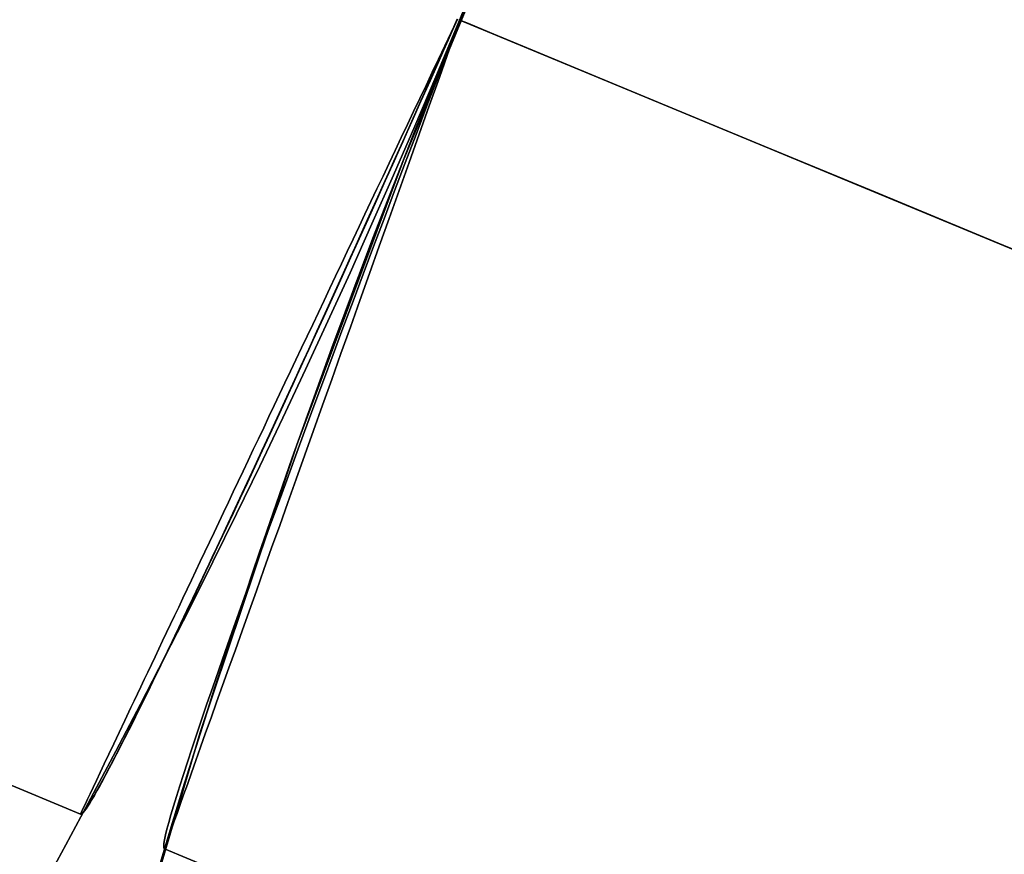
# Model space of a CAD drawing. Extents: x -3378 to 3007, y -425 to 173.
# Tile 241 of 256: x 348.55 to 350.23, y 19.91 to 21.33. Entities that reach past the tile are written whole.
import ezdxf

# ---------------------------------------------------------------- set-up
doc = ezdxf.new("R2010")
doc.units = 0
doc.layers.add('PREDEFINITO', color=7, linetype='CONTINUOUS')

msp = doc.modelspace()

# ---------------------------------------------------------------- linework, layer by layer
at = {"layer": 'PREDEFINITO'}
for p, q in [((348.649, 19.977, 2285), (334.7444, 25.7364, 2285)), ((348.649, 19.977, 1390.8339), (334.7444, 25.7364, 1390.8339)), ((334.7444, 25.7364, 2061.4585), (348.649, 19.977, 2061.4585)), ((334.7444, 25.7364, 1837.9169), (348.649, 19.977, 1837.9169)), ((334.7444, 25.7364, 1614.3754), (348.649, 19.977, 1614.3754)), ((349.1997, 21.0922, 2295), (349.3979, 21.5706, 2295)), ((349.3979, 21.5706, 1820), (349.1997, 21.0922, 1820)), ((349.1997, 21.0922, 2057.5), (349.3979, 21.5706, 2057.5)), ((349.2968, 21.3322, 1345), (349.3916, 21.5562, 1345.0019)), ((349.2968, 21.3322, 1845.9169), (349.3747, 21.517, 1845.9144)), ((349.3747, 21.517, 1829.9194), (349.2968, 21.3322, 1829.9169)), ((349.2968, 21.3322, 2270), (349.3747, 21.517, 2269.9975)), ((349.3747, 21.517, 2254.0025), (349.2968, 21.3322, 2254)), ((349.2968, 21.3322, 1421.8339), (349.3747, 21.517, 1421.8313)), ((349.3747, 21.517, 1405.8364), (349.2968, 21.3322, 1405.8339)), ((349.318, 21.3801, 2062.9575), (349.2968, 21.3322, 2062.9585)), ((349.2968, 21.3322, 2059.9585), (349.318, 21.3801, 2059.9594)), ((349.318, 21.3801, 1612.8763), (349.2968, 21.3322, 1612.8754)), ((349.2968, 21.3322, 1615.8754), (349.318, 21.3801, 1615.8745)), ((349.2968, 21.3322, 2283.5), (349.319, 21.3791, 2283.5008)), ((349.319, 21.3791, 2286.4992), (349.2968, 21.3322, 2286.5)), ((349.2055, 21.1068, 1345.0019), (349.2968, 21.3322, 1345)), ((349.2212, 21.1464, 1845.9144), (349.2968, 21.3322, 1845.9169)), ((349.2968, 21.3322, 1829.9169), (349.2212, 21.1464, 1829.9194)), ((349.2212, 21.1464, 2269.9975), (349.2968, 21.3322, 2270)), ((349.2968, 21.3322, 2254), (349.2212, 21.1464, 2254.0025)), ((349.2212, 21.1464, 1421.8313), (349.2968, 21.3322, 1421.8339)), ((349.2968, 21.3322, 1405.8339), (349.2212, 21.1464, 1405.8364)), ((349.2779, 21.2834, 2283.5009), (349.2968, 21.3322, 2283.5)), ((349.2968, 21.3322, 2286.5), (349.2779, 21.2834, 2286.4991)), ((349.2968, 21.3322, 2062.9585), (349.2793, 21.2834, 2062.9576)), ((349.2793, 21.2834, 2059.9593), (349.2968, 21.3322, 2059.9585)), ((349.2968, 21.3322, 1612.8754), (349.2793, 21.2834, 1612.8762)), ((349.2793, 21.2834, 1615.8746), (349.2968, 21.3322, 1615.8754)), ((349.2968, 21.3322, 2283.5), (349.2968, 21.3322, 2283.5)), ((349.2968, 21.3322, 2286.5), (349.2968, 21.3322, 2286.5)), ((349.2968, 21.3322, 2062.9585), (349.2968, 21.3322, 2062.9585)), ((349.2968, 21.3322, 2059.9585), (349.2968, 21.3322, 2059.9585)), ((349.2968, 21.3322, 1612.8754), (349.2968, 21.3322, 1612.8754)), ((349.2968, 21.3322, 1615.8754), (349.2968, 21.3322, 1615.8754)), ((349.2968, 21.3322, 1820), (349.2968, 21.3322, 1615.8754)), ((349.2968, 21.3322, 1612.8754), (349.2968, 21.3322, 1421.8339)), ((349.2968, 21.3322, 1405.8339), (349.2968, 21.3322, 1345)), ((349.2968, 21.3322, 2295), (349.2968, 21.3322, 2286.5)), ((349.2968, 21.3322, 2283.5), (349.2968, 21.3322, 2270)), ((349.2968, 21.3322, 2254), (349.2968, 21.3322, 2062.9585)), ((349.2968, 21.3322, 2059.9585), (349.2968, 21.3322, 1845.9169)), ((349.2968, 21.3322, 1829.9169), (349.2968, 21.3322, 1820)), ((381.6325, 7.9383, 2286.5), (349.2968, 21.3322, 2286.5)), ((381.6325, 7.9383, 2283.5), (349.2968, 21.3322, 2283.5)), ((349.2968, 21.3322, 2062.9585), (381.6325, 7.9383, 2062.9585)), ((349.2968, 21.3322, 2059.9585), (381.6325, 7.9383, 2059.9585)), ((349.2968, 21.3322, 1612.8754), (381.6325, 7.9383, 1612.8754)), ((349.2968, 21.3322, 1615.8754), (381.6325, 7.9383, 1615.8754)), ((349.2968, 21.3322, 1829.9169), (364.5365, 15.0197, 1829.9169)), ((349.2968, 21.3322, 1845.9169), (364.5365, 15.0197, 1845.9169)), ((349.2968, 21.3322, 2254), (364.5365, 15.0197, 2254)), ((349.2968, 21.3322, 2270), (364.5365, 15.0197, 2270)), ((349.2968, 21.3322, 1405.8339), (364.5365, 15.0197, 1405.8339)), ((349.2968, 21.3322, 1421.8339), (364.5365, 15.0197, 1421.8339)), ((349.2592, 21.2345, 2283.5037), (349.2779, 21.2834, 2283.5009)), ((349.2779, 21.2834, 2286.4991), (349.2592, 21.2345, 2286.4963)), ((349.2793, 21.2834, 2062.9576), (349.262, 21.2347, 2062.955)), ((349.262, 21.2347, 2059.9619), (349.2793, 21.2834, 2059.9593)), ((349.2793, 21.2834, 1612.8762), (349.262, 21.2347, 1612.8788)), ((349.262, 21.2347, 1615.8719), (349.2793, 21.2834, 1615.8746)), ((349.2406, 21.1858, 2283.5082), (349.2592, 21.2345, 2283.5037)), ((349.2592, 21.2345, 2286.4963), (349.2406, 21.1858, 2286.4918)), ((349.262, 21.2347, 2062.955), (349.2446, 21.1861, 2062.9506)), ((349.2446, 21.1861, 2059.9663), (349.262, 21.2347, 2059.9619)), ((349.262, 21.2347, 1612.8788), (349.2446, 21.1861, 1612.8833)), ((349.2446, 21.1861, 1615.8675), (349.262, 21.2347, 1615.8719)), ((349.222, 21.1372, 2283.5146), (349.2406, 21.1858, 2283.5082)), ((349.2406, 21.1858, 2286.4918), (349.222, 21.1372, 2286.4854)), ((349.2446, 21.1861, 2062.9506), (349.2273, 21.1376, 2062.9444)), ((349.2273, 21.1376, 2059.9725), (349.2446, 21.1861, 2059.9663)), ((349.2446, 21.1861, 1612.8833), (349.2273, 21.1376, 1612.8894)), ((349.2273, 21.1376, 1615.8614), (349.2446, 21.1861, 1615.8675)), ((349.1484, 20.96, 1845.9069), (349.2212, 21.1464, 1845.9144)), ((349.2212, 21.1464, 1829.9194), (349.1484, 20.96, 1829.927)), ((349.1484, 20.96, 2269.99), (349.2212, 21.1464, 2269.9975)), ((349.2212, 21.1464, 2254.0025), (349.1484, 20.96, 2254.01)), ((349.1484, 20.96, 1421.8238), (349.2212, 21.1464, 1421.8313)), ((349.2212, 21.1464, 1405.8364), (349.1484, 20.96, 1405.8439)), ((349.2036, 21.0889, 2283.5228), (349.222, 21.1372, 2283.5146)), ((349.222, 21.1372, 2286.4854), (349.2036, 21.0889, 2286.4772)), ((349.2273, 21.1376, 2062.9444), (349.2101, 21.0894, 2062.9365)), ((349.2101, 21.0894, 2059.9805), (349.2273, 21.1376, 2059.9725)), ((349.2273, 21.1376, 1612.8894), (349.2101, 21.0894, 1612.8974)), ((349.2101, 21.0894, 1615.8534), (349.2273, 21.1376, 1615.8614)), ((349.1179, 20.8799, 1345.0079), (349.2055, 21.1068, 1345.0019)), ((349.0182, 20.6072, 2295), (349.1997, 21.0922, 2295)), ((349.1997, 21.0922, 1820), (349.0182, 20.6072, 1820)), ((349.0182, 20.6072, 2057.5), (349.1997, 21.0922, 2057.5)), ((349.1854, 21.0408, 2283.5328), (349.2036, 21.0889, 2283.5228)), ((349.2036, 21.0889, 2286.4772), (349.1854, 21.0408, 2286.4672)), ((349.2101, 21.0894, 2062.9365), (349.193, 21.0414, 2062.9267)), ((349.193, 21.0414, 2059.9902), (349.2101, 21.0894, 2059.9805)), ((349.2101, 21.0894, 1612.8974), (349.193, 21.0414, 1612.9071)), ((349.193, 21.0414, 1615.8437), (349.2101, 21.0894, 1615.8534)), ((349.1673, 20.993, 2283.5446), (349.1854, 21.0408, 2283.5328)), ((349.1854, 21.0408, 2286.4672), (349.1673, 20.993, 2286.4554)), ((349.193, 21.0414, 2062.9267), (349.176, 20.9938, 2062.9153)), ((349.176, 20.9938, 2060.0017), (349.193, 21.0414, 2059.9902)), ((349.193, 21.0414, 1612.9071), (349.176, 20.9938, 1612.9186)), ((349.176, 20.9938, 1615.8322), (349.193, 21.0414, 1615.8437)), ((349.1494, 20.9457, 2283.5581), (349.1673, 20.993, 2283.5446)), ((349.1673, 20.993, 2286.4554), (349.1494, 20.9457, 2286.4419)), ((349.176, 20.9938, 2062.9153), (349.1592, 20.9466, 2062.902)), ((349.1592, 20.9466, 2060.0149), (349.176, 20.9938, 2060.0017)), ((349.176, 20.9938, 1612.9186), (349.1592, 20.9466, 1612.9318)), ((349.1592, 20.9466, 1615.819), (349.176, 20.9938, 1615.8322)), ((349.0781, 20.7729, 1845.8944), (349.1484, 20.96, 1845.9069)), ((349.1484, 20.96, 1829.927), (349.0781, 20.7729, 1829.9395)), ((349.0781, 20.7729, 2269.9775), (349.1484, 20.96, 2269.99)), ((349.1484, 20.96, 2254.01), (349.0781, 20.7729, 2254.0225)), ((349.0781, 20.7729, 1421.8113), (349.1484, 20.96, 1421.8238)), ((349.1484, 20.96, 1405.8439), (349.0781, 20.7729, 1405.8564)), ((349.1318, 20.8988, 2283.5734), (349.1494, 20.9457, 2283.5581)), ((349.1494, 20.9457, 2286.4419), (349.1318, 20.8988, 2286.4265)), ((349.1592, 20.9466, 2062.902), (349.1425, 20.8999, 2062.8871)), ((349.1425, 20.8999, 2060.0298), (349.1592, 20.9466, 2060.0149)), ((349.1592, 20.9466, 1612.9318), (349.1425, 20.8999, 1612.9468)), ((349.1425, 20.8999, 1615.804), (349.1592, 20.9466, 1615.819)), ((349.1144, 20.8524, 2283.5905), (349.1318, 20.8988, 2283.5734)), ((349.1318, 20.8988, 2286.4265), (349.1144, 20.8524, 2286.4095)), ((349.1425, 20.8999, 2062.8871), (349.126, 20.8537, 2062.8705)), ((349.126, 20.8537, 2060.0465), (349.1425, 20.8999, 2060.0298)), ((349.1425, 20.8999, 1612.9468), (349.126, 20.8537, 1612.9634)), ((349.126, 20.8537, 1615.7874), (349.1425, 20.8999, 1615.804)), ((349.0341, 20.6517, 1345.0177), (349.1179, 20.8799, 1345.0079)), ((349.0972, 20.8066, 2283.6093), (349.1144, 20.8524, 2283.5905)), ((349.1144, 20.8524, 2286.4095), (349.0972, 20.8066, 2286.3907)), ((349.126, 20.8537, 2062.8705), (349.1098, 20.808, 2062.8521)), ((349.1098, 20.808, 2060.0648), (349.126, 20.8537, 2060.0465)), ((349.126, 20.8537, 1612.9634), (349.1098, 20.808, 1612.9817)), ((349.1098, 20.808, 1615.7691), (349.126, 20.8537, 1615.7874)), ((349.0804, 20.7615, 2283.6297), (349.0972, 20.8066, 2283.6093)), ((349.0972, 20.8066, 2286.3907), (349.0804, 20.7615, 2286.3703)), ((349.1098, 20.808, 2062.8521), (349.0937, 20.763, 2062.8321)), ((349.0937, 20.763, 2060.0848), (349.1098, 20.808, 2060.0648)), ((349.1098, 20.808, 1612.9817), (349.0937, 20.763, 1613.0017)), ((349.0937, 20.763, 1615.7491), (349.1098, 20.808, 1615.7691)), ((349.0105, 20.5854, 1845.8769), (349.0781, 20.7729, 1845.8944)), ((349.0781, 20.7729, 1829.9395), (349.0105, 20.5854, 1829.957)), ((349.0105, 20.5854, 2269.96), (349.0781, 20.7729, 2269.9775)), ((349.0781, 20.7729, 2254.0225), (349.0105, 20.5854, 2254.04)), ((349.0105, 20.5854, 1421.7938), (349.0781, 20.7729, 1421.8113)), ((349.0781, 20.7729, 1405.8564), (349.0105, 20.5854, 1405.8739)), ((349.0638, 20.717, 2283.6518), (349.0804, 20.7615, 2283.6297)), ((349.0804, 20.7615, 2286.3703), (349.0638, 20.717, 2286.3482)), ((349.0937, 20.763, 2062.8321), (349.0779, 20.7186, 2062.8105)), ((349.0779, 20.7186, 2060.1064), (349.0937, 20.763, 2060.0848)), ((349.0937, 20.763, 1613.0017), (349.0779, 20.7186, 1613.0234)), ((349.0779, 20.7186, 1615.7274), (349.0937, 20.763, 1615.7491)), ((349.0476, 20.6732, 2283.6756), (349.0638, 20.717, 2283.6518)), ((349.0638, 20.717, 2286.3482), (349.0476, 20.6732, 2286.3244)), ((349.0779, 20.7186, 2062.8105), (349.0623, 20.675, 2062.7873)), ((349.0623, 20.675, 2060.1297), (349.0779, 20.7186, 2060.1064)), ((349.0779, 20.7186, 1613.0234), (349.0623, 20.675, 1613.0466)), ((349.0623, 20.675, 1615.7042), (349.0779, 20.7186, 1615.7274)), ((349.0317, 20.6302, 2283.701), (349.0476, 20.6732, 2283.6756)), ((349.0476, 20.6732, 2286.3244), (349.0317, 20.6302, 2286.299)), ((349.0623, 20.675, 2062.7873), (349.047, 20.6321, 2062.7624)), ((349.047, 20.6321, 2060.1545), (349.0623, 20.675, 2060.1297)), ((349.0623, 20.675, 1613.0466), (349.047, 20.6321, 1613.0714)), ((349.047, 20.6321, 1615.6794), (349.0623, 20.675, 1615.7042)), ((348.954, 20.4224, 1345.0315), (349.0341, 20.6517, 1345.0177)), ((349.0162, 20.588, 2283.728), (349.0317, 20.6302, 2283.701)), ((349.0317, 20.6302, 2286.299), (349.0162, 20.588, 2286.272)), ((349.047, 20.6321, 2062.7624), (349.0321, 20.5901, 2062.736)), ((349.0321, 20.5901, 2060.1809), (349.047, 20.6321, 2060.1545)), ((349.047, 20.6321, 1613.0714), (349.0321, 20.5901, 1613.0978)), ((349.0321, 20.5901, 1615.653), (349.047, 20.6321, 1615.6794)), ((348.8535, 20.1163, 2295), (349.0182, 20.6072, 2295)), ((349.0182, 20.6072, 1820), (348.8535, 20.1163, 1820)), ((348.8535, 20.1163, 2057.5), (349.0182, 20.6072, 2057.5)), ((348.9456, 20.3975, 1845.8544), (349.0105, 20.5854, 1845.8769)), ((349.0105, 20.5854, 1829.957), (348.9456, 20.3975, 1829.9794)), ((348.9456, 20.3975, 2269.9375), (349.0105, 20.5854, 2269.96)), ((349.0105, 20.5854, 2254.04), (348.9456, 20.3975, 2254.0625)), ((348.9456, 20.3975, 1421.7714), (349.0105, 20.5854, 1421.7938)), ((349.0105, 20.5854, 1405.8739), (348.9456, 20.3975, 1405.8963)), ((349.0011, 20.5468, 2283.7565), (349.0162, 20.588, 2283.728)), ((349.0162, 20.588, 2286.272), (349.0011, 20.5468, 2286.2435)), ((349.0321, 20.5901, 2062.736), (349.0174, 20.549, 2062.7081)), ((349.0174, 20.549, 2060.2088), (349.0321, 20.5901, 2060.1809)), ((349.0321, 20.5901, 1613.0978), (349.0174, 20.549, 1613.1257)), ((349.0174, 20.549, 1615.625), (349.0321, 20.5901, 1615.653)), ((348.9863, 20.5065, 2283.7865), (349.0011, 20.5468, 2283.7565)), ((349.0011, 20.5468, 2286.2435), (348.9863, 20.5065, 2286.2135)), ((349.0174, 20.549, 2062.7081), (349.0031, 20.5088, 2062.6787)), ((349.0031, 20.5088, 2060.2382), (349.0174, 20.549, 2060.2088)), ((349.0174, 20.549, 1613.1257), (349.0031, 20.5088, 1613.1551)), ((349.0031, 20.5088, 1615.5956), (349.0174, 20.549, 1615.625)), ((349.0031, 20.5088, 2062.6787), (348.9891, 20.4696, 2062.6478)), ((348.9891, 20.4696, 2060.2691), (349.0031, 20.5088, 2060.2382)), ((349.0031, 20.5088, 1613.1551), (348.9891, 20.4696, 1613.186)), ((348.9891, 20.4696, 1615.5648), (349.0031, 20.5088, 1615.5956)), ((348.972, 20.4671, 2283.818), (348.9863, 20.5065, 2283.7865)), ((348.9863, 20.5065, 2286.2135), (348.972, 20.4671, 2286.182)), ((348.9582, 20.4288, 2283.8509), (348.972, 20.4671, 2283.818)), ((348.972, 20.4671, 2286.182), (348.9582, 20.4288, 2286.1491)), ((348.9891, 20.4696, 2062.6478), (348.9754, 20.4314, 2062.6156)), ((348.9754, 20.4314, 2060.3014), (348.9891, 20.4696, 2060.2691)), ((348.9891, 20.4696, 1613.186), (348.9754, 20.4314, 1613.2183)), ((348.9754, 20.4314, 1615.5325), (348.9891, 20.4696, 1615.5648)), ((348.9448, 20.3916, 2283.8853), (348.9582, 20.4288, 2283.8509)), ((348.9582, 20.4288, 2286.1491), (348.9448, 20.3916, 2286.1147)), ((348.9754, 20.4314, 2062.6156), (348.9622, 20.3943, 2062.5819)), ((348.9622, 20.3943, 2060.335), (348.9754, 20.4314, 2060.3014)), ((348.9754, 20.4314, 1613.2183), (348.9622, 20.3943, 1613.252)), ((348.9622, 20.3943, 1615.4988), (348.9754, 20.4314, 1615.5325)), ((348.8777, 20.1921, 1345.0492), (348.954, 20.4224, 1345.0315)), ((348.8833, 20.2092, 1845.8271), (348.9456, 20.3975, 1845.8544)), ((348.9456, 20.3975, 1829.9794), (348.8833, 20.2092, 1830.0068)), ((348.8833, 20.2092, 2269.9101), (348.9456, 20.3975, 2269.9375)), ((348.9456, 20.3975, 2254.0625), (348.8833, 20.2092, 2254.0899)), ((348.8833, 20.2092, 1421.744), (348.9456, 20.3975, 1421.7714)), ((348.9456, 20.3975, 1405.8963), (348.8833, 20.2092, 1405.9237)), ((348.9318, 20.3556, 2283.921), (348.9448, 20.3916, 2283.8853)), ((348.9448, 20.3916, 2286.1147), (348.9318, 20.3556, 2286.079)), ((348.9622, 20.3943, 2062.5819), (348.9494, 20.3583, 2062.5469)), ((348.9494, 20.3583, 2060.37), (348.9622, 20.3943, 2060.335)), ((348.9622, 20.3943, 1613.252), (348.9494, 20.3583, 1613.287)), ((348.9494, 20.3583, 1615.4638), (348.9622, 20.3943, 1615.4988)), ((348.9494, 20.3583, 2062.5469), (348.9369, 20.3235, 2062.5106)), ((348.9369, 20.3235, 2060.4063), (348.9494, 20.3583, 2060.37)), ((348.9494, 20.3583, 1613.287), (348.9369, 20.3235, 1613.3233)), ((348.9369, 20.3235, 1615.4275), (348.9494, 20.3583, 1615.4638)), ((348.9194, 20.3206, 2283.958), (348.9318, 20.3556, 2283.921)), ((348.9318, 20.3556, 2286.079), (348.9194, 20.3206, 2286.042)), ((348.9074, 20.287, 2283.9963), (348.9194, 20.3206, 2283.958)), ((348.9194, 20.3206, 2286.042), (348.9074, 20.287, 2286.0037)), ((348.9369, 20.3235, 2062.5106), (348.925, 20.2899, 2062.473)), ((348.925, 20.2899, 2060.4439), (348.9369, 20.3235, 2060.4063)), ((348.9369, 20.3235, 1613.3233), (348.925, 20.2899, 1613.3608)), ((348.925, 20.2899, 1615.39), (348.9369, 20.3235, 1615.4275)), ((348.896, 20.2545, 2284.0358), (348.9074, 20.287, 2283.9963)), ((348.9074, 20.287, 2286.0037), (348.896, 20.2545, 2285.9642)), ((348.925, 20.2899, 2062.473), (348.9134, 20.2575, 2062.4343)), ((348.9134, 20.2575, 2060.4827), (348.925, 20.2899, 2060.4439)), ((348.925, 20.2899, 1613.3608), (348.9134, 20.2575, 1613.3996)), ((348.9134, 20.2575, 1615.3512), (348.925, 20.2899, 1615.39)), ((348.9134, 20.2575, 2062.4343), (348.9023, 20.2264, 2062.3943)), ((348.9023, 20.2264, 2060.5226), (348.9134, 20.2575, 2060.4827)), ((348.9134, 20.2575, 1613.3996), (348.9023, 20.2264, 1613.4395)), ((348.9023, 20.2264, 1615.3113), (348.9134, 20.2575, 1615.3512)), ((348.8851, 20.2234, 2284.0765), (348.896, 20.2545, 2284.0358)), ((348.896, 20.2545, 2285.9642), (348.8851, 20.2234, 2285.9235)), ((348.8747, 20.1936, 2284.1183), (348.8851, 20.2234, 2284.0765)), ((348.8851, 20.2234, 2285.9235), (348.8747, 20.1936, 2285.8817)), ((348.9023, 20.2264, 2062.3943), (348.8917, 20.1966, 2062.3533)), ((348.8917, 20.1966, 2060.5637), (348.9023, 20.2264, 2060.5226)), ((348.9023, 20.2264, 1613.4395), (348.8917, 20.1966, 1613.4806)), ((348.8917, 20.1966, 1615.2702), (348.9023, 20.2264, 1615.3113)), ((348.8236, 20.0207, 1845.7948), (348.8833, 20.2092, 1845.8271)), ((348.8833, 20.2092, 1830.0068), (348.8236, 20.0207, 1830.0391)), ((348.8236, 20.0207, 2269.8778), (348.8833, 20.2092, 2269.9101)), ((348.8833, 20.2092, 2254.0899), (348.8236, 20.0207, 2254.1222)), ((348.8236, 20.0207, 1421.7117), (348.8833, 20.2092, 1421.744)), ((348.8833, 20.2092, 1405.9237), (348.8236, 20.0207, 1405.956)), ((348.8053, 19.9609, 1345.0708), (348.8777, 20.1921, 1345.0492)), ((348.8649, 20.1651, 2284.1612), (348.8747, 20.1936, 2284.1183)), ((348.8747, 20.1936, 2285.8817), (348.8649, 20.1651, 2285.8388)), ((348.8917, 20.1966, 2062.3533), (348.8815, 20.1681, 2062.3112)), ((348.8815, 20.1681, 2060.6058), (348.8917, 20.1966, 2060.5637)), ((348.8917, 20.1966, 1613.4806), (348.8815, 20.1681, 1613.5227)), ((348.8815, 20.1681, 1615.2281), (348.8917, 20.1966, 1615.2702)), ((348.8557, 20.1381, 2284.2051), (348.8649, 20.1651, 2284.1612)), ((348.8649, 20.1651, 2285.8388), (348.8557, 20.1381, 2285.7949)), ((348.8815, 20.1681, 2062.3112), (348.8719, 20.1411, 2062.268)), ((348.8719, 20.1411, 2060.6489), (348.8815, 20.1681, 2060.6058)), ((348.8815, 20.1681, 1613.5227), (348.8719, 20.1411, 1613.5658)), ((348.8719, 20.1411, 1615.1849), (348.8815, 20.1681, 1615.2281)), ((348.8719, 20.1411, 2062.268), (348.8627, 20.1155, 2062.2239)), ((348.8627, 20.1155, 2060.693), (348.8719, 20.1411, 2060.6489)), ((348.8719, 20.1411, 1613.5658), (348.8627, 20.1155, 1613.6099)), ((348.8627, 20.1155, 1615.1408), (348.8719, 20.1411, 1615.1849)), ((348.847, 20.1125, 2284.25), (348.8557, 20.1381, 2284.2051)), ((348.8557, 20.1381, 2285.7949), (348.847, 20.1125, 2285.75)), ((348.7059, 19.62, 2295), (348.8535, 20.1163, 2295)), ((348.8535, 20.1163, 1820), (348.7059, 19.62, 1820)), ((348.7059, 19.62, 2057.5), (348.8535, 20.1163, 2057.5)), ((348.839, 20.0883, 2284.2958), (348.847, 20.1125, 2284.25)), ((348.847, 20.1125, 2285.75), (348.839, 20.0883, 2285.7042)), ((348.8627, 20.1155, 2062.2239), (348.8541, 20.0913, 2062.1789)), ((348.8541, 20.0913, 2060.738), (348.8627, 20.1155, 2060.693)), ((348.8627, 20.1155, 1613.6099), (348.8541, 20.0913, 1613.655)), ((348.8541, 20.0913, 1615.0958), (348.8627, 20.1155, 1615.1408)), ((348.8315, 20.0657, 2284.3424), (348.839, 20.0883, 2284.2958)), ((348.839, 20.0883, 2285.7042), (348.8315, 20.0657, 2285.6576)), ((348.8541, 20.0913, 2062.1789), (348.846, 20.0686, 2062.133)), ((348.846, 20.0686, 2060.7839), (348.8541, 20.0913, 2060.738)), ((348.8541, 20.0913, 1613.655), (348.846, 20.0686, 1613.7008)), ((348.846, 20.0686, 1615.0499), (348.8541, 20.0913, 1615.0958)), ((348.8247, 20.0446, 2284.3899), (348.8315, 20.0657, 2284.3424)), ((348.8315, 20.0657, 2285.6576), (348.8247, 20.0446, 2285.6101)), ((348.846, 20.0686, 2062.133), (348.8385, 20.0474, 2062.0863)), ((348.8385, 20.0474, 2060.8306), (348.846, 20.0686, 2060.7839)), ((348.846, 20.0686, 1613.7008), (348.8385, 20.0474, 1613.7475)), ((348.8385, 20.0474, 1615.0033), (348.846, 20.0686, 1615.0499)), ((348.8184, 20.025, 2284.438), (348.8247, 20.0446, 2284.3899)), ((348.8247, 20.0446, 2285.6101), (348.8184, 20.025, 2285.5619)), ((348.8385, 20.0474, 2062.0863), (348.8315, 20.0277, 2062.0389)), ((348.8315, 20.0277, 2060.878), (348.8385, 20.0474, 2060.8306)), ((348.8385, 20.0474, 1613.7475), (348.8315, 20.0277, 1613.795)), ((348.8315, 20.0277, 1614.9558), (348.8385, 20.0474, 1615.0033)), ((348.8128, 20.0071, 2284.4869), (348.8184, 20.025, 2284.438)), ((348.8184, 20.025, 2285.5619), (348.8128, 20.0071, 2285.5131)), ((348.8315, 20.0277, 2062.0389), (348.825, 20.0096, 2061.9908)), ((348.825, 20.0096, 2060.9262), (348.8315, 20.0277, 2060.878)), ((348.8315, 20.0277, 1613.795), (348.825, 20.0096, 1613.8431)), ((348.825, 20.0096, 1614.9077), (348.8315, 20.0277, 1614.9558)), ((348.7667, 19.832, 1845.7576), (348.8236, 20.0207, 1845.7948)), ((348.8236, 20.0207, 1830.0391), (348.7667, 19.832, 1830.0763)), ((348.7667, 19.832, 2269.8406), (348.8236, 20.0207, 2269.8778)), ((348.8236, 20.0207, 2254.1222), (348.7667, 19.832, 2254.1594)), ((348.7667, 19.832, 1421.6745), (348.8236, 20.0207, 1421.7117)), ((348.8236, 20.0207, 1405.956), (348.7667, 19.832, 1405.9932)), ((348.8078, 19.9907, 2284.5364), (348.8128, 20.0071, 2284.4869)), ((348.8128, 20.0071, 2285.5131), (348.8078, 19.9907, 2285.4636)), ((348.825, 20.0096, 2061.9908), (348.8191, 19.9931, 2061.942)), ((348.8191, 19.9931, 2060.9749), (348.825, 20.0096, 2060.9262)), ((348.825, 20.0096, 1613.8431), (348.8191, 19.9931, 1613.8918)), ((348.8191, 19.9931, 1614.8589), (348.825, 20.0096, 1614.9077)), ((348.8035, 19.9759, 2284.5865), (348.8078, 19.9907, 2284.5364)), ((348.8078, 19.9907, 2285.4636), (348.8035, 19.9759, 2285.4135)), ((348.8191, 19.9931, 2061.942), (348.8138, 19.9781, 2061.8927)), ((348.8138, 19.9781, 2061.0242), (348.8191, 19.9931, 2060.9749)), ((348.8191, 19.9931, 1613.8918), (348.8138, 19.9781, 1613.9412)), ((348.8138, 19.9781, 1614.8096), (348.8191, 19.9931, 1614.8589)), ((348.7998, 19.9628, 2284.6371), (348.8035, 19.9759, 2284.5865)), ((348.8035, 19.9759, 2285.4135), (348.7998, 19.9628, 2285.3629)), ((348.8138, 19.9781, 2061.8927), (348.809, 19.9648, 2061.8428)), ((348.809, 19.9648, 2061.0741), (348.8138, 19.9781, 2061.0242)), ((348.8138, 19.9781, 1613.9412), (348.809, 19.9648, 1613.991)), ((348.809, 19.9648, 1614.7598), (348.8138, 19.9781, 1614.8096)), ((348.7367, 19.7289, 1345.0962), (348.8053, 19.9609, 1345.0708)), ((348.7967, 19.9513, 2284.6881), (348.7998, 19.9628, 2284.6371)), ((348.7998, 19.9628, 2285.3629), (348.7967, 19.9513, 2285.3119)), ((348.809, 19.9648, 2061.8428), (348.8048, 19.9531, 2061.7925)), ((348.8048, 19.9531, 2061.1244), (348.809, 19.9648, 2061.0741)), ((348.809, 19.9648, 1613.991), (348.8048, 19.9531, 1614.0414)), ((348.8048, 19.9531, 1614.7094), (348.809, 19.9648, 1614.7598)), ((348.7926, 19.9333, 2284.7912), (348.7943, 19.9415, 2284.7395)), ((348.7943, 19.9415, 2285.2605), (348.7926, 19.9333, 2285.2088)), ((348.7943, 19.9415, 2284.7395), (348.7967, 19.9513, 2284.6881)), ((348.7967, 19.9513, 2285.3119), (348.7943, 19.9415, 2285.2605)), ((348.8013, 19.9431, 2061.7418), (348.7983, 19.9347, 2061.6907)), ((348.7983, 19.9347, 2061.2262), (348.8013, 19.9431, 2061.1751)), ((348.8013, 19.9431, 1614.0921), (348.7983, 19.9347, 1614.1431)), ((348.7983, 19.9347, 1614.6077), (348.8013, 19.9431, 1614.6587)), ((348.8048, 19.9531, 2061.7925), (348.8013, 19.9431, 2061.7418)), ((348.8013, 19.9431, 2061.1751), (348.8048, 19.9531, 2061.1244)), ((348.8048, 19.9531, 1614.0414), (348.8013, 19.9431, 1614.0921)), ((348.8013, 19.9431, 1614.6587), (348.8048, 19.9531, 1614.7094)), ((348.7911, 19.9221, 2284.8953), (348.7915, 19.9268, 2284.8432)), ((348.7915, 19.9268, 2285.1568), (348.7911, 19.9221, 2285.1047)), ((348.7913, 19.919, 2284.9476), (348.7911, 19.9221, 2284.8953)), ((348.7911, 19.9221, 2285.1047), (348.7913, 19.919, 2285.0524)), ((348.7915, 19.9268, 2284.8432), (348.7926, 19.9333, 2284.7912)), ((348.7926, 19.9333, 2285.2088), (348.7915, 19.9268, 2285.1568)), ((348.7941, 19.9229, 2061.5879), (348.7929, 19.9195, 2061.5362)), ((348.7929, 19.9195, 2061.3808), (348.7941, 19.9229, 2061.3291)), ((348.7941, 19.9229, 1614.246), (348.7929, 19.9195, 1614.2977)), ((348.7929, 19.9195, 1614.4531), (348.7941, 19.9229, 1614.5048)), ((348.7959, 19.928, 2061.6394), (348.7941, 19.9229, 2061.5879)), ((348.7941, 19.9229, 2061.3291), (348.7959, 19.928, 2061.2775)), ((348.7959, 19.928, 1614.1944), (348.7941, 19.9229, 1614.246)), ((348.7941, 19.9229, 1614.5048), (348.7959, 19.928, 1614.5563)), ((348.7983, 19.9347, 2061.6907), (348.7959, 19.928, 2061.6394)), ((348.7959, 19.928, 2061.2775), (348.7983, 19.9347, 2061.2262)), ((348.7983, 19.9347, 1614.1431), (348.7959, 19.928, 1614.1944)), ((348.7959, 19.928, 1614.5563), (348.7983, 19.9347, 1614.6077)), ((348.7922, 19.9177, 2285), (348.7913, 19.919, 2284.9476)), ((348.7913, 19.919, 2285.0524), (348.7922, 19.9177, 2285)), ((381.0585, 6.5525, 2285), (348.7922, 19.9177, 2285)), ((348.7922, 19.9177, 2061.4585), (381.0585, 6.5525, 2061.4585)), ((348.7922, 19.9177, 1614.3754), (381.0585, 6.5525, 1614.3754)), ((348.7929, 19.9195, 2061.5362), (348.7923, 19.9179, 2061.4844)), ((348.7923, 19.9179, 2061.4326), (348.7929, 19.9195, 2061.3808)), ((348.7929, 19.9195, 1614.2977), (348.7923, 19.9179, 1614.3495)), ((348.7923, 19.9179, 1614.4013), (348.7929, 19.9195, 1614.4531)), ((348.7923, 19.9179, 2061.4844), (348.7923, 19.9179, 2061.4326)), ((348.7923, 19.9179, 1614.3495), (348.7923, 19.9179, 1614.4013))]:
    msp.add_line(p, q, dxfattribs=at)
at = {"layer": 'PREDEFINITO', "extrusion": (-1.98052e-14, -8.20358e-15, -1)}
for centre in [(-335.4343, 27.0743, -1255), (-335.4343, 27.0743, -1235), (-335.4343, 27.0743, -1245)]:
    msp.add_circle(centre, 15, dxfattribs=at)
at = {"layer": 'PREDEFINITO'}
for centre in [(335.4343, 27.0743, 1255), (335.4343, 27.0743, 3155), (335.4343, 27.0743, 2205)]:
    msp.add_circle(centre, 15, dxfattribs=at)
at = {"layer": 'PREDEFINITO', "extrusion": (1.98052e-14, 8.20358e-15, -1)}
for centre in [(-335.4343, 27.0743, -3155), (-335.4343, 27.0743, -3175), (-335.4343, 27.0743, -3165)]:
    msp.add_circle(centre, 15, dxfattribs=at)
at = {"layer": 'PREDEFINITO', "extrusion": (0.903563, -0.428456, 0)}
msp.add_arc((168.931, 2061.4585, 306.467), 1.5, 89.9282, 270.0718, dxfattribs=at)
at = {"layer": 'PREDEFINITO', "extrusion": (0.903563, -0.428456, 8.47187e-14)}
msp.add_arc((168.931, 1837.9169, 306.467), 1.5, 89.9282, 270.0718, dxfattribs=at)
at = {"layer": 'PREDEFINITO', "extrusion": (-0.903563, 0.428456, 0)}
msp.add_arc((-168.931, 1614.3754, -306.467), 1.5, 269.9282, 90.0718, dxfattribs=at)
at = {"layer": 'PREDEFINITO', "extrusion": (0.913752, -0.405493, -0.025145)}
msp.add_arc((161.1809, 2292.0859, 253.0216), 1.5016, 90.0076, 179.9567, dxfattribs=at)
at = {"layer": 'PREDEFINITO', "extrusion": (0.913752, -0.405493, 0.025145)}
msp.add_arc((161.1809, 2276.4692, 367.9349), 1.5016, 180.0433, 269.9924, dxfattribs=at)
at = {"layer": 'PREDEFINITO', "extrusion": (-0.913752, 0.405493, -0.025145)}
msp.add_arc((-161.1809, 1382.5857, -345.451), 1.5016, 270.0076, 359.9567, dxfattribs=at)
at = {"layer": 'PREDEFINITO', "extrusion": (-0.913752, 0.405493, 0.025145)}
msp.add_arc((-161.1809, 1398.2024, -275.5056), 1.5016, 0.0433, 89.9924, dxfattribs=at)
at = {"layer": 'PREDEFINITO', "extrusion": (0, 0, -1)}
msp.add_arc((-363.1549, 15.592, -1345), 15, 22.4621, 22.53791, dxfattribs=at)
at = {"layer": 'PREDEFINITO', "extrusion": (0.92388, -0.382683, -4.28809e-08)}
msp.add_arc((153.3785, 1360, 314.5446), 15, 269.9624, 269.99999, dxfattribs=at)
at = {"layer": 'PREDEFINITO', "extrusion": (0.92388, -0.382683, -9.91596e-11)}
msp.add_arc((153.3785, 1360, 314.5446), 15, 269.99999, 270.03761, dxfattribs=at)
at = {"layer": 'PREDEFINITO', "extrusion": (-0.382683, -0.92388, -3.55521e-16)}
msp.add_arc((314.5446, 2115, -153.3785), 770, 270, 0, dxfattribs=at)
at = {"layer": 'PREDEFINITO', "extrusion": (-0.382683, -0.92388, 7.11043e-16)}
msp.add_arc((1084.5446, 2295, -153.3785), 770, 90, 180, dxfattribs=at)

doc.saveas('drawing.dxf')
